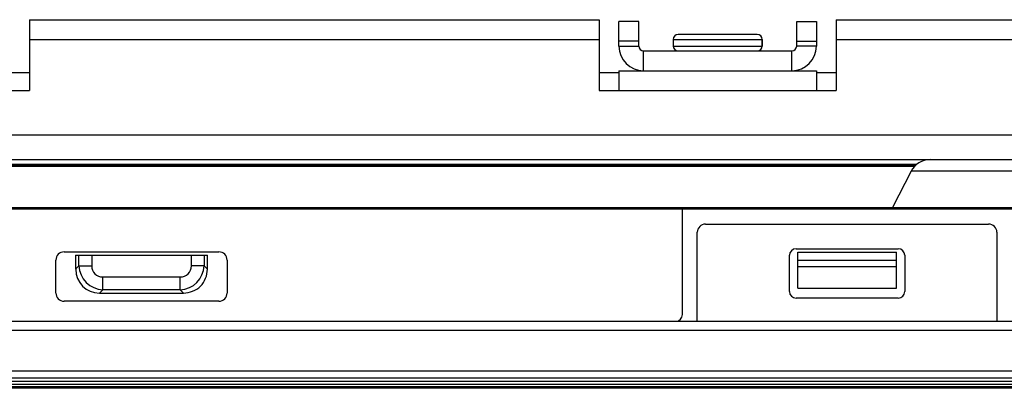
# Model space of a CAD drawing. Header units: millimetres. Extents: x 0 to 1852, y 0 to 1359.
# Tile 41 of 54: x 576 to 636, y 855 to 878. Entities that reach past the tile are written whole.
import ezdxf

# ---------------------------------------------------------------- set-up
doc = ezdxf.new("R2010")
doc.units = ezdxf.units.MM
doc.header["$LTSCALE"] = 65.395
doc.layers.get('0').update_dxf_attribs({"linetype": 'CONTINUOUS'})
doc.layers.add('02___PRT_ALL_AXES', color=7, linetype='CONTINUOUS')

msp = doc.modelspace()

# ---------------------------------------------------------------- linework, layer by layer
at = {"color": 3, "linetype": 'Continuous'}
for p, q in [((576.611, 877.867), (611.211, 877.867)), ((576.611, 877.867), (576.611, 873.567)), ((611.211, 877.867), (611.211, 873.567)), ((612.411, 876.267), (612.411, 877.767)), ((624.411, 877.767), (624.411, 876.267)), ((625.611, 877.867), (726.211, 877.867)), ((625.611, 877.867), (625.611, 873.567)), ((576.611, 876.667), (611.211, 876.667)), ((625.611, 876.667), (726.211, 876.667)), ((612.411, 874.767), (624.411, 874.767)), ((612.411, 874.767), (612.411, 873.567)), ((624.411, 874.767), (624.411, 873.567)), ((560.211, 873.567), (576.611, 873.567)), ((611.211, 873.567), (625.611, 873.567)), ((233.411, 870.867), (773.411, 870.867)), ((233.411, 869.367), (773.411, 869.367)), ((775.751, 855.559), (231.071, 855.559))]:
    msp.add_line(p, q, dxfattribs=at)
at = {"color": 7, "linetype": 'Continuous'}
for p, q in [((613.611, 877.767), (612.411, 877.767)), ((613.611, 876.267), (613.611, 877.767)), ((623.211, 877.767), (624.411, 877.767)), ((623.211, 876.267), (623.211, 877.767)), ((620.811, 876.967), (616.011, 876.967)), ((613.611, 876.567), (612.411, 876.567)), ((612.411, 876.267), (613.611, 876.267)), ((615.711, 876.667), (621.111, 876.667)), ((615.711, 876.267), (621.111, 876.267)), ((621.111, 876.267), (621.111, 876.667)), ((623.211, 876.567), (624.411, 876.567)), ((624.411, 876.267), (623.211, 876.267)), ((613.911, 875.967), (622.911, 875.967)), ((613.911, 874.767), (613.911, 875.967)), ((622.911, 874.767), (622.911, 875.967)), ((575.411, 874.667), (576.611, 874.667)), ((611.211, 874.667), (612.411, 874.667)), ((624.411, 874.667), (625.611, 874.667)), ((630.492, 869.062), (516.911, 869.062)), ((376.399, 869.002), (630.423, 869.002)), ((630.378, 868.943), (569.651, 868.943)), ((630.161, 868.664), (629.024, 866.467)), ((639.162, 868.664), (630.161, 868.664)), ((549.671, 866.467), (733.271, 866.467)), ((733.271, 866.366), (549.671, 866.366)), ((616.271, 859.955), (616.271, 866.366)), ((617.671, 865.455), (634.871, 865.455)), ((617.171, 859.555), (617.171, 864.955)), ((635.371, 864.955), (635.371, 859.555)), ((578.711, 863.767), (588.111, 863.767)), ((623.171, 863.955), (629.371, 863.955)), ((623.271, 863.755), (629.271, 863.755)), ((623.271, 861.555), (623.271, 863.755)), ((629.271, 861.555), (629.271, 863.755)), ((578.211, 861.267), (578.211, 863.267)), ((579.411, 863.567), (587.411, 863.567)), ((579.411, 863.567), (579.411, 862.715)), ((579.611, 862.916), (579.611, 863.567)), ((580.384, 863.567), (580.384, 862.916)), ((586.438, 862.916), (586.438, 863.567)), ((587.211, 863.567), (587.211, 862.916)), ((587.411, 862.715), (587.411, 863.567)), ((588.611, 863.267), (588.611, 861.267)), ((622.771, 861.355), (622.771, 863.555)), ((623.271, 863.262), (629.271, 863.262)), ((629.771, 863.555), (629.771, 861.355)), ((579.611, 862.916), (579.411, 862.715)), ((579.611, 862.916), (580.384, 862.916)), ((587.211, 862.916), (586.438, 862.916)), ((587.411, 862.715), (587.211, 862.916)), ((629.271, 862.864), (623.271, 862.864)), ((581.06, 862.239), (585.762, 862.239)), ((581.06, 861.467), (581.06, 862.239)), ((585.762, 861.467), (585.762, 862.239)), ((580.86, 861.267), (581.06, 861.467)), ((580.86, 861.267), (585.962, 861.267)), ((585.762, 861.467), (581.06, 861.467)), ((585.762, 861.467), (585.962, 861.267)), ((629.271, 861.542), (623.271, 861.548)), ((588.111, 860.767), (578.711, 860.767)), ((629.371, 860.955), (623.171, 860.955)), ((231.071, 859.555), (775.751, 859.555)), ((235.951, 859.014), (771.551, 859.014)), ((771.751, 856.514), (235.071, 856.514)), ((231.071, 856.114), (775.751, 856.114)), ((231.271, 855.914), (775.551, 855.914)), ((775.751, 855.479), (231.071, 855.479)), ((774.051, 855.709), (232.771, 855.709))]:
    msp.add_line(p, q, dxfattribs=at)
for centre, radius, start, end in [((616.011, 876.667), 0.3, 90, 180), ((620.811, 876.667), 0.3, 0, 90), ((613.911, 876.267), 0.3, 180, 270), ((616.011, 876.267), 0.3, 180, 270), ((620.811, 876.267), 0.3, 270, 360), ((622.911, 876.267), 0.3, 270, 360), ((631.315, 868.067), 1.3, 90, 152.64926), ((617.671, 864.955), 0.5, 90, 180), ((634.871, 864.955), 0.5, 0, 90), ((578.711, 863.267), 0.5, 90, 180), ((588.111, 863.267), 0.5, 0, 90), ((623.171, 863.555), 0.4, 90, 180), ((629.371, 863.555), 0.4, 0, 90), ((581.113, 862.968), 1.502, 182.00887, 267.99113), ((585.709, 862.968), 1.502, 272.00766, 357.9926), ((578.711, 861.267), 0.5, 180, 270), ((588.111, 861.267), 0.5, 270, 360), ((623.171, 861.355), 0.4, 180, 270), ((629.371, 861.355), 0.4, 270, 360), ((615.871, 859.955), 0.4, 270, 360)]:
    msp.add_arc(centre, radius, start, end, dxfattribs=at)
at = {"color": 3, "linetype": 'Continuous'}
for centre, start, end in [((613.911, 876.267), 180, 270), ((622.911, 876.267), 270, 360)]:
    msp.add_arc(centre, 1.5, start, end, dxfattribs=at)
at = {"color": 7, "linetype": 'Continuous'}
msp.add_ellipse((580.964, 862.819), major_axis=(-1.134, -1.134), ratio=0.935113, start_param=-0.751879, end_param=0.751879, dxfattribs=at)
for points, knots in [([(580.384, 862.916), (580.39, 862.743), (580.521, 862.376), (580.887, 862.245), (581.06, 862.239)], [0, 0, 0, 0, 0.499992, 1, 1, 1, 1]), ([(585.762, 862.239), (585.935, 862.245), (586.301, 862.376), (586.433, 862.743), (586.438, 862.916)], [0, 0, 0, 0, 0.499983, 1, 1, 1, 1]), ([(585.962, 861.267), (586.333, 861.267), (587.113, 861.565), (587.411, 862.345), (587.411, 862.715)], [0, 0, 0, 0, 0.500045, 1, 1, 1, 1])]:
    msp.add_open_spline(points, degree=3, knots=knots, dxfattribs=at)
at = {"layer": '02___PRT_ALL_AXES', "color": 7, "linetype": 'Continuous'}
for p, q in [((615.711, 876.667), (615.711, 876.267)), ((621.111, 876.667), (621.111, 876.267))]:
    msp.add_line(p, q, dxfattribs=at)

doc.saveas('drawing.dxf')
